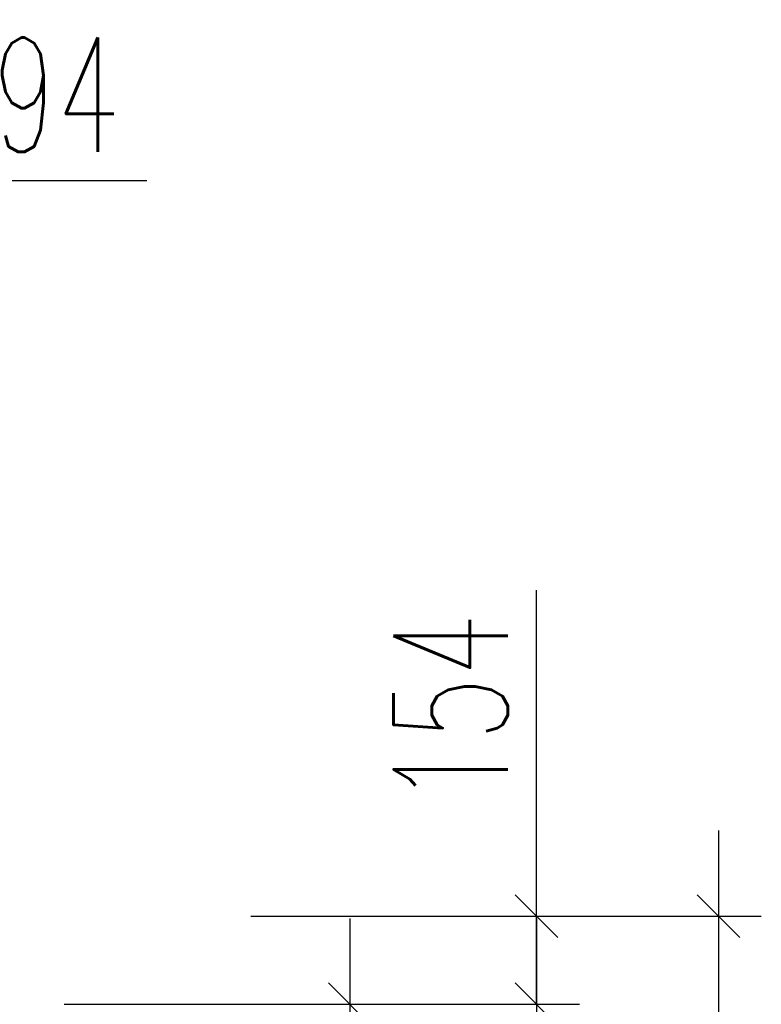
# Model space of a CAD drawing. Header units: metres. Extents: x -912764 to -454925, y -2226138 to -1112338.
# Tile 208 of 256: x -456305.32 to -456304.02, y -1112955.04 to -1112953.32. Entities that reach past the tile are written whole.
import ezdxf

# ---------------------------------------------------------------- set-up
doc = ezdxf.new("R2010")
doc.units = ezdxf.units.M
doc.layers.add('_NOVÝ STAV - POPISKY KATASTR', color=7, linetype='Continuous', lineweight=30)
doc.layers.add('C3D_ZPR', color=7, linetype='Continuous')
doc.styles.add('StandardUzky', font='simplex.shx', dxfattribs={"width": 0.65})
doc.styles.add('znacky', font='arial.ttf')
doc.dimstyles.new('1000', dxfattribs={"dimscale": 0.5, "dimtxt": 1, "dimasz": 0.6, "dimexe": 0.3, "dimexo": 0.5, "dimgap": 0.5, "dimtad": 1, "dimzin": 1, "dimdsep": 46, "dimtxsty": 'znacky', "dimblk": 'OBLIQUE', "dimcen": 1, "dimdle": 0.3, "dimclrd": 256, "dimclre": 256, "dimclrt": 256, "dimadec": 3, "dimazin": 0, "dimtfac": 1, "dimtmove": 0, "dimatfit": 3, "dimldrblk": 'OBLIQUE', "dimfxl": 1, "dimlwd": -1, "dimlwe": -1, "dimarcsym": 0})

# ---------------------------------------------------------------- blocks, each defined once
blk = doc.blocks.new('_Oblique')
at = {"color": 0, "linetype": 'ByBlock', "lineweight": -2}
blk.add_line((-0.5, -0.5), (0.5, 0.5), dxfattribs=at)
blk = doc.blocks.new('*D339')
at = {"layer": 'C3D_ZPR', "color": 1, "transparency": 16777216}
for p, q in [((1.7427, 0.1542), (1.7427, 0.7246)), ((1.7427, 0), (1.7427, 0.3042)), ((1.2427, 0.1542), (1.8177, 0.1542)), ((1.2427, 0), (1.8177, 0))]:
    blk.add_line(p, q, dxfattribs=at)
at = {"layer": 'Defpoints', "color": 0, "lineweight": 50, "transparency": 16777216}
for p in [(-0.0296, 0.1542), (0, 0), (1.7427, 0)]:
    blk.add_point(p, dxfattribs=at)
at = {"layer": 'C3D_ZPR', "color": 1, "transparency": 16777216, "xscale": 0.075, "yscale": 0.075, "zscale": 0.075}
for p, rotation in [((1.7427, 0.1542), 90), ((1.7427, 0), 270)]:
    blk.add_blockref('_Oblique', p, dxfattribs=dict(at, rotation=rotation))
at = {"layer": 'C3D_ZPR', "color": 1, "transparency": 16777216, "insert": (1.5927, 0.5167), "char_height": 0.2, "attachment_point": 5, "rotation": 90, "style": 'StandardUzky'}
blk.add_mtext('154', dxfattribs=at)
blk = doc.blocks.new('*D993')
at = {"layer": 'C3D_ZPR', "color": 1, "transparency": 16777216}
for p, q in [((1.7427, 0.15), (1.7427, -2.0299)), ((1.2427, 0), (1.8177, 0)), ((1.2427, -1.8799), (1.8177, -1.8799))]:
    blk.add_line(p, q, dxfattribs=at)
at = {"layer": 'Defpoints', "color": 0, "transparency": 16777216}
for p in [(0, 0), (-0.1, -1.8799), (1.7427, -1.8799)]:
    blk.add_point(p, dxfattribs=at)
at = {"layer": 'C3D_ZPR', "color": 1, "transparency": 16777216, "xscale": 0.075, "yscale": 0.075, "zscale": 0.075}
for p, rotation in [((1.7427, 0), 90), ((1.7427, -1.8799), 270)]:
    blk.add_blockref('_Oblique', p, dxfattribs=dict(at, rotation=rotation))
at = {"layer": 'C3D_ZPR', "color": 1, "transparency": 16777216, "insert": (1.5927, -0.94), "char_height": 0.2, "attachment_point": 5, "rotation": 90, "style": 'StandardUzky'}
blk.add_mtext('1880', dxfattribs=at)
blk = doc.blocks.new('*D336')
at = {"layer": 'C3D_ZPR', "color": 1, "transparency": 16777216}
for p, q in [((1.4161, 0.15), (1.4161, -1.8799)), ((0.9161, 0), (1.4911, 0)), ((0.9161, -1.7299), (1.4911, -1.7299))]:
    blk.add_line(p, q, dxfattribs=at)
at = {"layer": 'Defpoints', "color": 0, "lineweight": 50, "transparency": 16777216}
for p in [(0, 0), (-0.1, -1.7299), (1.4161, -1.7299)]:
    blk.add_point(p, dxfattribs=at)
at = {"layer": 'C3D_ZPR', "color": 1, "transparency": 16777216, "xscale": 0.075, "yscale": 0.075, "zscale": 0.075}
for p, rotation in [((1.4161, 0), 90), ((1.4161, -1.7299), 270)]:
    blk.add_blockref('_Oblique', p, dxfattribs=dict(at, rotation=rotation))
at = {"layer": 'C3D_ZPR', "color": 1, "transparency": 16777216, "insert": (1.2661, -0.865), "char_height": 0.2, "attachment_point": 5, "rotation": 90, "style": 'StandardUzky'}
blk.add_mtext('1730', dxfattribs=at)
blk = doc.blocks.new('*D338')
at = {"layer": 'C3D_ZPR', "color": 1, "transparency": 16777216}
for p, q in [((2.0611, 0.3042), (2.0611, -2.0299)), ((1.5611, 0.1542), (2.1361, 0.1542)), ((1.5611, -1.8799), (2.1361, -1.8799))]:
    blk.add_line(p, q, dxfattribs=at)
at = {"layer": 'Defpoints', "color": 0, "lineweight": 50, "transparency": 16777216}
for p in [(-0.0296, 0.1542), (-0.05, -1.8799), (2.0611, -1.8799)]:
    blk.add_point(p, dxfattribs=at)
at = {"layer": 'C3D_ZPR', "color": 1, "transparency": 16777216, "xscale": 0.075, "yscale": 0.075, "zscale": 0.075}
for p, rotation in [((2.0611, 0.1542), 90), ((2.0611, -1.8799), 270)]:
    blk.add_blockref('_Oblique', p, dxfattribs=dict(at, rotation=rotation))
at = {"layer": 'C3D_ZPR', "color": 1, "transparency": 16777216, "insert": (1.9111, -0.8629), "char_height": 0.2, "attachment_point": 5, "rotation": 90, "style": 'StandardUzky'}
blk.add_mtext('2034', dxfattribs=at)
blk = doc.blocks.new('*D312')
at = {"layer": 'C3D_ZPR', "color": 1, "transparency": 16777216}
for p, q in [((-456305.6554, -1112953.8479), (-456305.6554, -1112953.5229)), ((-456305.5612, -1112953.8479), (-456305.5612, -1112953.5229)), ((-456305.6554, -1112953.5979), (-456305.7304, -1112953.5979)), ((-456305.6554, -1112953.5979), (-456305.5612, -1112953.5979)), ((-456305.5612, -1112953.5979), (-456305.0946, -1112953.5979))]:
    blk.add_line(p, q, dxfattribs=at)
at = {"layer": 'Defpoints', "color": 0, "lineweight": 50, "transparency": 16777216}
for p in [(-456305.5612, -1112953.5979), (-456305.6554, -1112955.0391), (-456305.5612, -1112955.0391)]:
    blk.add_point(p, dxfattribs=at)
at = {"layer": 'C3D_ZPR', "color": 1, "transparency": 16777216, "xscale": 0.075, "yscale": 0.075, "zscale": 0.075}
blk.add_blockref('_Oblique', (-456305.6554, -1112953.5979), dxfattribs=at)
at = {"layer": 'C3D_ZPR', "color": 1, "transparency": 16777216, "xscale": 0.075, "yscale": 0.075, "zscale": 0.075, "rotation": 180}
blk.add_blockref('_Oblique', (-456305.5612, -1112953.5979), dxfattribs=at)
at = {"layer": 'C3D_ZPR', "color": 1, "transparency": 16777216, "insert": (-456305.2529, -1112953.4479), "char_height": 0.2, "attachment_point": 5, "style": 'StandardUzky'}
blk.add_mtext('94', dxfattribs=at)
blk = doc.blocks.new('A$C4eac8e0d')
at = {"layer": 'C3D_ZPR'}
dim = blk.add_linear_dim(base=(1.7427, 0), p1=(-0.0296, 0.1542), p2=(0, 0), angle=90, dimstyle='1000', override={"dimscale": 1, "dimtxt": 0.2, "dimasz": 0.075, "dimexe": 0.075, "dimexo": 0.25, "dimgap": 0.05, "dimdec": 0, "dimlfac": 1000, "dimdsep": 44, "dimtxsty": 'StandardUzky', "dimcen": 0.5, "dimdle": 0.15, "dimclrd": 1, "dimclre": 1, "dimclrt": 1, "dimfxl": 0.5, "dimfxlon": 1}, dxfattribs=at)
dim.commit()
dim.dimension.update_dxf_attribs({"geometry": '*D339', "text_midpoint": (1.7427, 0.5167), "dimtype": 128})
for base, p1, p2, picture, middle in [((2.0611, -1.8799), (-0.0296, 0.1542), (-0.05, -1.8799), '*D338', (1.9111, -0.8629)), ((1.7427, -1.8799), (0, 0), (-0.1, -1.8799), '*D993', (1.5927, -0.94)), ((1.4161, -1.7299), (0, 0), (-0.1, -1.7299), '*D336', (1.2661, -0.865))]:
    dim = blk.add_linear_dim(base=base, p1=p1, p2=p2, angle=90, dimstyle='1000', override={"dimscale": 1, "dimtxt": 0.2, "dimasz": 0.075, "dimexe": 0.075, "dimexo": 0.25, "dimgap": 0.05, "dimdec": 0, "dimlfac": 1000, "dimdsep": 44, "dimtxsty": 'StandardUzky', "dimcen": 0.5, "dimdle": 0.15, "dimclrd": 1, "dimclre": 1, "dimclrt": 1, "dimfxl": 0.5, "dimfxlon": 1}, dxfattribs=at)
    dim.commit()
    dim.dimension.update_dxf_attribs({"geometry": picture, "text_midpoint": middle})

msp = doc.modelspace()

# ---------------------------------------------------------------- block references
at = {"layer": '_NOVÝ STAV - POPISKY KATASTR', "lineweight": 50}
msp.add_blockref('A$C4eac8e0d', (-456306.1554, -1112955.0391), dxfattribs=at)

# ---------------------------------------------------------------- dimensions: what is measured, and where the dimension line sits
at = {"layer": 'C3D_ZPR'}
dim = msp.add_linear_dim(base=(-456305.5612, -1112953.5979), p1=(-456305.6554, -1112955.0391), p2=(-456305.5612, -1112955.0391), dimstyle='1000', override={"dimtxt": 0.4, "dimasz": 0.15, "dimexe": 0.15, "dimgap": 0.1, "dimdec": 0, "dimlfac": 1000, "dimdsep": 44, "dimtxsty": 'StandardUzky', "dimdle": 0.15, "dimclrd": 1, "dimclre": 1, "dimclrt": 1, "dimfxl": 0.5, "dimfxlon": 1}, dxfattribs=at)
dim.commit()
dim.dimension.update_dxf_attribs({"geometry": '*D312', "text_midpoint": (-456305.2529, -1112953.4479)})

doc.saveas('drawing.dxf')
